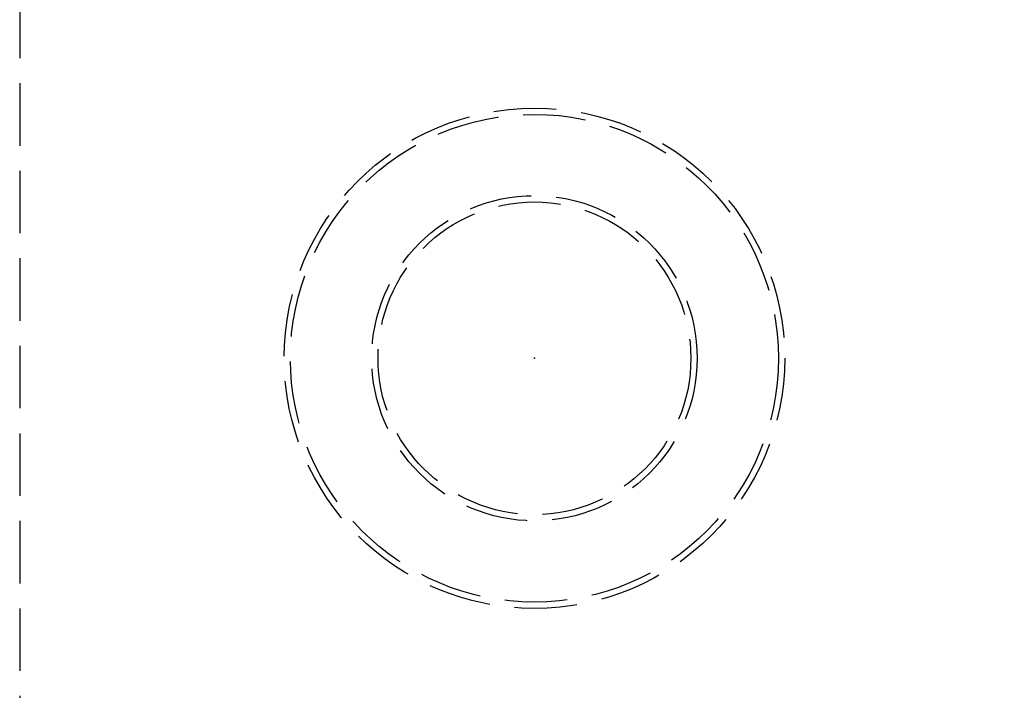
# Model space of a CAD drawing. Header units: millimetres. Extents: x -50096 to 615650, y 194565 to 243945.
# Tile 94 of 256: x 233798 to 233877, y 221609 to 221662. Entities that reach past the tile are written whole.
import ezdxf

# ---------------------------------------------------------------- set-up
doc = ezdxf.new("R2010")
doc.units = ezdxf.units.MM
doc.linetypes.add('ГТО-1 Пунктир', pattern=[7, 5, -2])
doc.layers.add('ГТО-2_Размеры_035', color=2, linetype='Continuous', lineweight=35)
doc.layers.add('ОГОС_Пунктир_025', color=151, linetype='ГТО-1 Пунктир', lineweight=25)

# ---------------------------------------------------------------- blocks, each defined once
blk = doc.blocks.new('ОГСО_Затвор_План')
at = {"layer": 'ОГОС_Пунктир_025'}
blk.add_lwpolyline([(-1013.72, 474.999), (-1140.8, 474.999), (-1142.8, 472.998), (-1142.8, 462.998), (-1170.3, 435.498), (-1170.3, -435.498), (-1142.8, -462.998), (-1142.8, -472.998), (-1140.8, -474.999), (-1013.72, -474.999)], dxfattribs=at)
for radius in [20, 20, 19.5, 19.5, 13, 13, 12.5, 12.5]:
    blk.add_circle((-1129.17, -27.5), radius, dxfattribs=at)
blk.add_point((-1129.17, -27.5), dxfattribs=at)
blk = doc.blocks.new('A$C1AA538EC')
at = {"layer": 'ГТО-2_Размеры_035', "rotation": 0.0001303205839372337}
blk.add_blockref('ОГСО_Затвор_План', (0, -11100.085), dxfattribs=at)

msp = doc.modelspace()

# ---------------------------------------------------------------- block references
at = {"layer": 'ГТО-2_Размеры_035'}
msp.add_blockref('A$C1AA538EC', (234968.45, 232762.782), dxfattribs=at)

doc.saveas('drawing.dxf')
